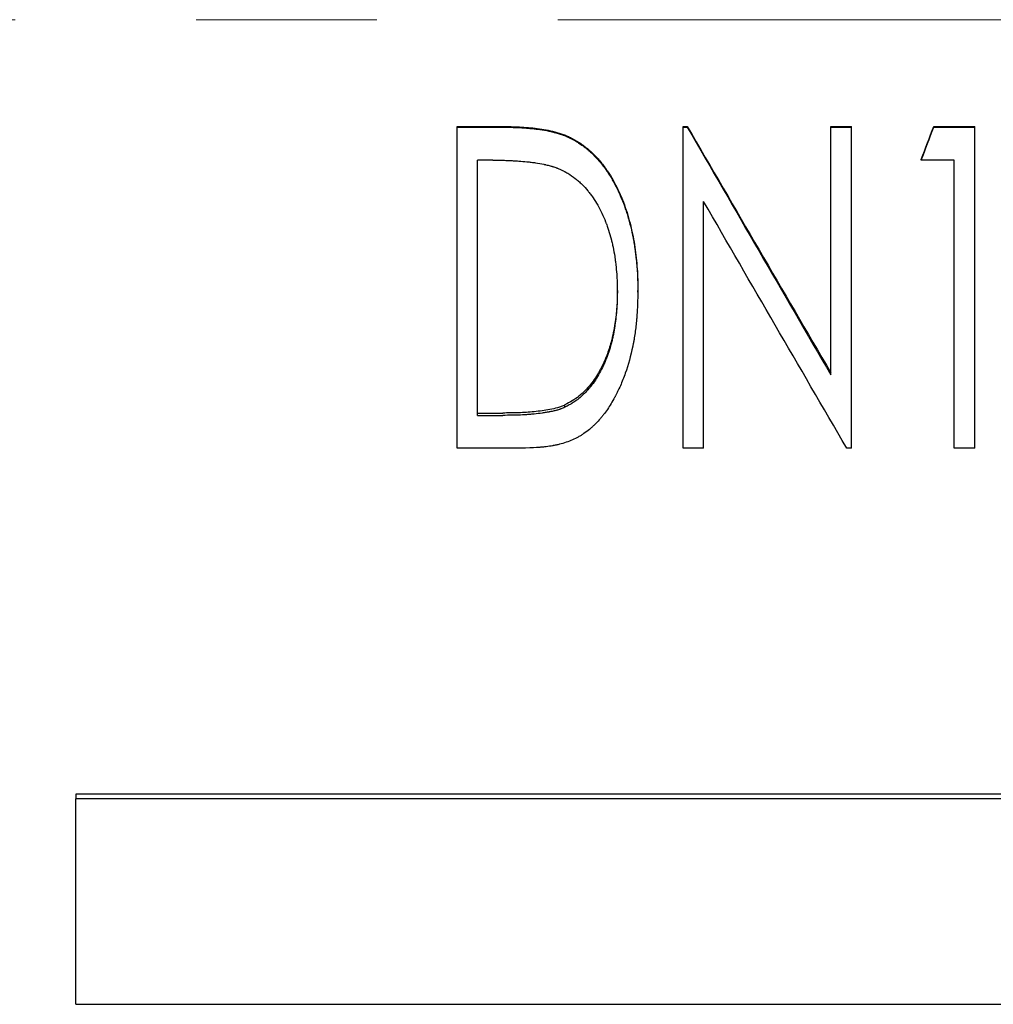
# Model space of a CAD drawing. Header units: millimetres. Extents: x 0 to 840, y 0 to 594.
# Tile 5 of 19: x 203 to 230, y 284 to 312. Entities that reach past the tile are written whole.
import ezdxf

# ---------------------------------------------------------------- set-up
doc = ezdxf.new("R2010")
doc.units = ezdxf.units.MM
doc.header["$LTSCALE"] = 2
doc.linetypes.add('CENTERX2', pattern=[20.32, 12.7, -2.54, 2.54, -2.54])

msp = doc.modelspace()

# ---------------------------------------------------------------- linework, layer by layer
at = {"color": 7, "linetype": 'CENTERX2', "lineweight": 18}
msp.add_line((405.815, 311.755), (72.815, 311.755), dxfattribs=at)
at = {"color": 7, "linetype": 'Continuous', "lineweight": 25}
for p, q in [((215.027, 308.755), (216.276, 308.755)), ((215.027, 308.738), (215.027, 308.755)), ((215.027, 299.724), (215.027, 308.738)), ((215.027, 308.738), (216.276, 308.738)), ((221.373, 308.755), (221.493, 308.755)), ((221.373, 308.738), (221.373, 308.755)), ((221.373, 308.738), (221.493, 308.738)), ((221.373, 299.724), (221.373, 308.738)), ((221.493, 308.738), (221.493, 308.755)), ((225.527, 308.755), (226.103, 308.755)), ((225.527, 308.738), (225.527, 308.755)), ((225.527, 301.778), (225.527, 308.738)), ((225.527, 308.738), (226.103, 308.738)), ((226.103, 308.738), (226.103, 308.755)), ((226.103, 299.724), (226.103, 308.738)), ((228.417, 308.738), (228.417, 308.755)), ((228.417, 308.755), (229.565, 308.755)), ((228.417, 308.738), (229.565, 308.738)), ((229.565, 308.738), (229.565, 308.755)), ((229.565, 299.724), (229.565, 308.738)), ((218.239, 308.411), (218.239, 308.431)), ((215.603, 300.644), (215.603, 307.81)), ((216.033, 307.81), (215.603, 307.81)), ((228.065, 307.81), (228.065, 307.833)), ((228.988, 307.81), (228.065, 307.81)), ((228.988, 299.724), (228.988, 307.81)), ((221.95, 299.724), (221.95, 306.651)), ((219.527, 304.108), (219.527, 304.153)), ((220.103, 304.106), (220.103, 304.152)), ((218.055, 300.873), (218.055, 300.937)), ((215.603, 300.71), (216.307, 300.71)), ((215.603, 300.644), (216.307, 300.644)), ((216.945, 299.724), (215.027, 299.724)), ((221.95, 299.724), (221.373, 299.724)), ((226.103, 299.724), (225.972, 299.724)), ((229.565, 299.724), (228.988, 299.724)), ((258.315, 290.005), (204.315, 290.005)), ((204.315, 290.005), (204.315, 289.876)), ((204.315, 284.107), (204.315, 289.876)), ((258.315, 289.876), (204.315, 289.876)), ((204.315, 284.107), (258.315, 284.107))]:
    msp.add_line(p, q, dxfattribs=at)
for points, knots in [([(216.276, 308.755), (216.366, 308.754), (216.534, 308.753), (216.868, 308.741), (217.278, 308.707), (217.691, 308.634), (217.972, 308.55), (218.126, 308.486), (218.202, 308.449), (218.239, 308.431)], [0, 0, 0, 0, 0.135385, 0.250067, 0.500068, 0.749993, 0.874979, 0.937484, 1, 1, 1, 1]), ([(216.276, 308.738), (216.387, 308.736), (216.478, 308.735), (216.565, 308.733), (216.581, 308.733), (216.6, 308.732), (216.603, 308.732), (216.61, 308.732), (216.616, 308.732), (216.632, 308.731), (216.642, 308.731), (216.674, 308.73), (216.694, 308.729), (216.726, 308.728), (216.736, 308.727), (216.757, 308.726), (216.766, 308.726), (216.869, 308.721), (216.956, 308.715), (217.081, 308.703), (217.121, 308.699), (217.181, 308.693), (217.201, 308.691), (217.23, 308.687), (217.239, 308.686), (217.254, 308.684), (217.258, 308.683), (217.265, 308.682), (217.268, 308.682), (217.273, 308.681), (217.274, 308.681), (217.371, 308.668), (217.46, 308.654), (217.583, 308.631), (217.622, 308.623), (217.68, 308.61), (217.698, 308.606), (217.726, 308.599), (217.735, 308.597), (217.748, 308.594), (217.753, 308.592), (217.761, 308.59), (217.765, 308.589), (217.814, 308.576), (217.856, 308.565), (217.916, 308.546), (217.935, 308.54), (217.973, 308.527), (217.991, 308.52), (218.029, 308.506), (218.048, 308.499), (218.077, 308.487), (218.087, 308.482), (218.101, 308.476), (218.106, 308.474), (218.114, 308.471), (218.116, 308.47), (218.121, 308.467), (218.124, 308.466), (218.151, 308.454), (218.189, 308.436), (218.239, 308.411)], [0, 0, 0, 0, 0.125, 0.125, 0.15625, 0.15625, 0.164062, 0.164062, 0.171875, 0.171875, 0.1875, 0.1875, 0.21875, 0.21875, 0.234375, 0.234375, 0.25, 0.25, 0.375, 0.375, 0.4375, 0.4375, 0.46875, 0.46875, 0.484375, 0.484375, 0.492188, 0.492188, 0.496094, 0.496094, 0.5, 0.5, 0.625, 0.625, 0.6875, 0.6875, 0.71875, 0.71875, 0.734375, 0.734375, 0.742188, 0.742188, 0.75, 0.75, 0.8125, 0.8125, 0.84375, 0.84375, 0.875, 0.875, 0.90625, 0.90625, 0.921875, 0.921875, 0.929688, 0.929688, 0.933594, 0.933594, 0.9375, 0.9375, 1, 1, 1, 1]), ([(218.239, 308.431), (218.284, 308.406), (218.373, 308.357), (218.546, 308.248), (218.746, 308.091), (218.965, 307.876), (219.16, 307.638), (219.333, 307.386), (219.481, 307.119), (219.613, 306.844), (219.726, 306.557), (219.825, 306.265), (219.904, 305.97), (219.972, 305.671), (220.036, 305.269), (220.081, 304.864), (220.101, 304.457), (220.103, 304.253), (220.103, 304.152)], [0, 0, 0, 0, 0.031256, 0.062508, 0.124983, 0.186492, 0.249948, 0.312793, 0.373611, 0.43633, 0.499945, 0.562452, 0.624959, 0.687467, 0.749974, 0.874977, 0.937486, 1, 1, 1, 1]), ([(218.239, 308.411), (218.269, 308.395), (218.295, 308.38), (218.328, 308.361), (218.338, 308.355), (218.352, 308.347), (218.357, 308.345), (218.363, 308.341), (218.365, 308.34), (218.368, 308.338), (218.369, 308.337), (218.371, 308.336), (218.371, 308.336), (218.396, 308.321), (218.419, 308.307), (218.462, 308.28), (218.482, 308.267), (218.543, 308.225), (218.583, 308.196), (218.643, 308.148), (218.663, 308.132), (218.693, 308.107), (218.703, 308.098), (218.724, 308.081), (218.734, 308.072), (218.818, 307.998), (218.89, 307.927), (218.993, 307.813), (219.027, 307.774), (219.093, 307.694), (219.125, 307.653), (219.221, 307.524), (219.279, 307.439), (219.357, 307.312), (219.38, 307.273), (219.428, 307.187), (219.452, 307.141), (219.489, 307.069), (219.501, 307.045), (219.52, 307.007), (219.525, 306.996), (219.536, 306.974), (219.541, 306.963), (219.568, 306.907), (219.589, 306.861), (219.649, 306.721), (219.688, 306.625), (219.743, 306.473), (219.76, 306.423), (219.784, 306.35), (219.792, 306.326), (219.807, 306.279), (219.815, 306.254), (219.849, 306.141), (219.876, 306.042), (219.928, 305.828), (219.95, 305.727), (219.977, 305.588), (219.986, 305.54), (220.003, 305.439), (220.011, 305.386), (220.034, 305.223), (220.047, 305.118), (220.063, 304.965), (220.068, 304.915), (220.075, 304.841), (220.077, 304.816), (220.08, 304.78), (220.081, 304.768), (220.082, 304.744), (220.083, 304.733), (220.088, 304.67), (220.091, 304.619), (220.094, 304.543), (220.095, 304.517), (220.097, 304.478), (220.097, 304.465), (220.098, 304.446), (220.098, 304.439), (220.098, 304.43), (220.098, 304.426), (220.099, 304.42), (220.099, 304.416), (220.101, 304.345), (220.102, 304.243), (220.103, 304.106)], [0, 0, 0, 0, 0.015625, 0.015625, 0.023438, 0.023438, 0.027344, 0.027344, 0.029297, 0.029297, 0.030273, 0.030273, 0.03125, 0.03125, 0.046875, 0.046875, 0.0625, 0.0625, 0.09375, 0.09375, 0.109375, 0.109375, 0.117188, 0.117188, 0.125, 0.125, 0.1875, 0.1875, 0.21875, 0.21875, 0.25, 0.25, 0.3125, 0.3125, 0.34375, 0.34375, 0.375, 0.375, 0.390625, 0.390625, 0.398438, 0.398438, 0.40625, 0.40625, 0.4375, 0.4375, 0.5, 0.5, 0.53125, 0.53125, 0.546875, 0.546875, 0.5625, 0.5625, 0.625, 0.625, 0.6875, 0.6875, 0.71875, 0.71875, 0.75, 0.75, 0.8125, 0.8125, 0.84375, 0.84375, 0.859375, 0.859375, 0.867188, 0.867188, 0.875, 0.875, 0.90625, 0.90625, 0.921875, 0.921875, 0.929688, 0.929688, 0.933594, 0.933594, 0.935547, 0.935547, 0.9375, 0.9375, 1, 1, 1, 1]), ([(216.033, 307.81), (216.139, 307.809), (216.219, 307.809), (216.273, 307.808), (216.276, 307.808), (216.281, 307.808), (216.284, 307.808), (216.291, 307.807), (216.296, 307.807), (216.311, 307.807), (216.321, 307.807), (216.351, 307.806), (216.371, 307.806), (216.431, 307.804), (216.471, 307.802), (216.52, 307.8), (216.531, 307.799), (216.552, 307.798), (216.563, 307.798), (216.594, 307.796), (216.615, 307.795), (216.676, 307.792), (216.716, 307.789), (216.836, 307.781), (216.912, 307.774), (216.991, 307.766), (216.997, 307.765), (217.007, 307.764), (217.013, 307.764), (217.028, 307.762), (217.039, 307.761), (217.07, 307.758), (217.09, 307.755), (217.151, 307.747), (217.191, 307.742), (217.309, 307.724), (217.385, 307.71), (217.463, 307.694), (217.469, 307.693), (217.48, 307.69), (217.486, 307.689), (217.502, 307.686), (217.512, 307.683), (217.543, 307.676), (217.563, 307.672), (217.621, 307.657), (217.657, 307.648), (217.695, 307.637), (217.7, 307.635), (217.71, 307.632), (217.714, 307.631), (217.729, 307.626), (217.738, 307.623), (217.766, 307.614), (217.785, 307.607), (217.806, 307.599), (217.807, 307.599), (217.81, 307.598), (217.812, 307.597), (217.817, 307.595), (217.821, 307.594), (217.832, 307.589), (217.841, 307.586), (217.869, 307.575), (217.89, 307.566), (217.915, 307.556)], [0, 0, 0, 0, 0.125, 0.125, 0.128906, 0.128906, 0.132812, 0.132812, 0.140625, 0.140625, 0.15625, 0.15625, 0.1875, 0.1875, 0.25, 0.25, 0.265625, 0.265625, 0.28125, 0.28125, 0.3125, 0.3125, 0.375, 0.375, 0.5, 0.5, 0.507812, 0.507812, 0.515625, 0.515625, 0.53125, 0.53125, 0.5625, 0.5625, 0.625, 0.625, 0.75, 0.75, 0.757812, 0.757812, 0.765625, 0.765625, 0.78125, 0.78125, 0.8125, 0.8125, 0.875, 0.875, 0.882812, 0.882812, 0.890625, 0.890625, 0.90625, 0.90625, 0.9375, 0.9375, 0.941406, 0.941406, 0.945312, 0.945312, 0.953125, 0.953125, 0.96875, 0.96875, 1, 1, 1, 1]), ([(217.915, 307.556), (217.965, 307.532), (218.006, 307.512), (218.044, 307.492), (218.051, 307.488), (218.061, 307.483), (218.064, 307.482), (218.074, 307.477), (218.079, 307.474), (218.102, 307.461), (218.12, 307.451), (218.207, 307.399), (218.275, 307.352), (218.361, 307.285), (218.376, 307.273), (218.408, 307.246), (218.424, 307.233), (218.472, 307.191), (218.503, 307.163), (218.592, 307.077), (218.649, 307.015), (218.709, 306.941), (218.715, 306.933), (218.727, 306.918), (218.734, 306.91), (218.752, 306.886), (218.764, 306.87), (218.8, 306.822), (218.824, 306.789), (218.892, 306.688), (218.936, 306.618), (219.059, 306.4), (219.133, 306.245), (219.201, 306.068), (219.205, 306.059), (219.212, 306.04), (219.216, 306.03), (219.227, 306.001), (219.234, 305.981), (219.255, 305.922), (219.269, 305.882), (219.307, 305.763), (219.331, 305.682), (219.355, 305.591), (219.357, 305.582), (219.362, 305.563), (219.365, 305.553), (219.372, 305.525), (219.376, 305.505), (219.39, 305.446), (219.399, 305.406), (219.424, 305.283), (219.44, 305.198), (219.455, 305.103), (219.455, 305.099), (219.457, 305.09), (219.457, 305.085), (219.46, 305.071), (219.461, 305.061), (219.465, 305.032), (219.468, 305.012), (219.476, 304.953), (219.481, 304.912), (219.495, 304.787), (219.502, 304.7), (219.51, 304.599), (219.51, 304.589), (219.512, 304.568), (219.512, 304.557), (219.514, 304.526), (219.515, 304.505), (219.519, 304.443), (219.52, 304.401), (219.522, 304.357), (219.522, 304.356), (219.522, 304.352), (219.522, 304.35), (219.522, 304.345), (219.522, 304.341), (219.522, 304.329), (219.523, 304.321), (219.523, 304.295), (219.524, 304.275), (219.525, 304.213), (219.526, 304.164), (219.527, 304.108)], [0, 0, 0, 0, 0.03125, 0.03125, 0.039062, 0.039062, 0.042969, 0.042969, 0.046875, 0.046875, 0.0625, 0.0625, 0.125, 0.125, 0.140625, 0.140625, 0.15625, 0.15625, 0.1875, 0.1875, 0.25, 0.25, 0.257812, 0.257812, 0.265625, 0.265625, 0.28125, 0.28125, 0.3125, 0.3125, 0.375, 0.375, 0.5, 0.5, 0.507812, 0.507812, 0.515625, 0.515625, 0.53125, 0.53125, 0.5625, 0.5625, 0.625, 0.625, 0.632812, 0.632812, 0.640625, 0.640625, 0.65625, 0.65625, 0.6875, 0.6875, 0.75, 0.75, 0.753906, 0.753906, 0.757812, 0.757812, 0.765625, 0.765625, 0.78125, 0.78125, 0.8125, 0.8125, 0.875, 0.875, 0.882812, 0.882812, 0.890625, 0.890625, 0.90625, 0.90625, 0.9375, 0.9375, 0.939453, 0.939453, 0.941406, 0.941406, 0.945312, 0.945312, 0.953125, 0.953125, 0.96875, 0.96875, 1, 1, 1, 1]), ([(219.527, 304.153), (219.526, 304.076), (219.525, 303.92), (219.508, 303.61), (219.474, 303.289), (219.418, 302.96), (219.344, 302.659), (219.228, 302.297), (219.043, 301.894), (218.829, 301.568), (218.626, 301.338), (218.452, 301.181), (218.263, 301.045), (218.125, 300.973), (218.055, 300.937)], [0, 0, 0, 0, 0.062527, 0.12505, 0.250084, 0.322617, 0.39356, 0.500138, 0.628289, 0.750016, 0.812684, 0.87501, 0.937486, 1, 1, 1, 1]), ([(220.103, 304.106), (220.101, 304.021), (220.099, 303.947), (220.096, 303.851), (220.095, 303.822), (220.094, 303.782), (220.093, 303.769), (220.093, 303.752), (220.093, 303.746), (220.092, 303.737), (220.092, 303.734), (220.092, 303.73), (220.092, 303.729), (220.092, 303.726), (220.092, 303.726), (220.089, 303.653), (220.086, 303.586), (220.08, 303.49), (220.078, 303.459), (220.075, 303.414), (220.073, 303.399), (220.072, 303.378), (220.071, 303.37), (220.07, 303.356), (220.069, 303.35), (220.058, 303.214), (220.043, 303.087), (220.016, 302.898), (220.006, 302.835), (219.99, 302.741), (219.984, 302.71), (219.975, 302.663), (219.972, 302.647), (219.967, 302.624), (219.966, 302.616), (219.963, 302.601), (219.961, 302.593), (219.904, 302.318), (219.834, 302.065), (219.707, 301.706), (219.661, 301.59), (219.587, 301.421), (219.561, 301.365), (219.521, 301.283), (219.507, 301.256), (219.486, 301.216), (219.479, 301.202), (219.469, 301.182), (219.465, 301.176), (219.458, 301.162), (219.455, 301.157), (219.386, 301.029), (219.319, 300.917), (219.213, 300.762), (219.177, 300.713), (219.131, 300.653), (219.122, 300.642), (219.102, 300.616), (219.091, 300.604), (219.06, 300.566), (219.039, 300.541), (218.975, 300.469), (218.931, 300.423), (218.863, 300.357), (218.84, 300.336), (218.794, 300.294), (218.768, 300.272), (218.692, 300.21), (218.641, 300.171), (218.563, 300.117), (218.536, 300.1), (218.483, 300.067), (218.455, 300.051), (218.324, 299.978), (218.212, 299.929), (218.031, 299.867), (217.969, 299.849), (217.872, 299.824), (217.84, 299.817), (217.79, 299.806), (217.774, 299.803), (217.748, 299.798), (217.74, 299.796), (217.727, 299.794), (217.723, 299.793), (217.715, 299.791), (217.71, 299.791), (217.65, 299.78), (217.591, 299.771), (217.496, 299.76), (217.463, 299.756), (217.413, 299.752), (217.396, 299.75), (217.37, 299.748), (217.362, 299.747), (217.349, 299.746), (217.344, 299.746), (217.338, 299.745), (217.336, 299.745), (217.331, 299.745), (217.328, 299.744), (217.242, 299.738), (217.115, 299.731), (216.945, 299.724)], [0, 0, 0, 0, 0.03125, 0.03125, 0.046875, 0.046875, 0.054688, 0.054688, 0.058594, 0.058594, 0.060547, 0.060547, 0.061523, 0.061523, 0.0625, 0.0625, 0.09375, 0.09375, 0.109375, 0.109375, 0.117188, 0.117188, 0.121094, 0.121094, 0.125, 0.125, 0.1875, 0.1875, 0.21875, 0.21875, 0.234375, 0.234375, 0.242188, 0.242188, 0.246094, 0.246094, 0.25, 0.25, 0.375, 0.375, 0.4375, 0.4375, 0.46875, 0.46875, 0.484375, 0.484375, 0.492188, 0.492188, 0.496094, 0.496094, 0.5, 0.5, 0.5625, 0.5625, 0.59375, 0.59375, 0.601562, 0.601562, 0.609375, 0.609375, 0.625, 0.625, 0.65625, 0.65625, 0.671875, 0.671875, 0.6875, 0.6875, 0.71875, 0.71875, 0.734375, 0.734375, 0.75, 0.75, 0.8125, 0.8125, 0.84375, 0.84375, 0.859375, 0.859375, 0.867188, 0.867188, 0.871094, 0.871094, 0.873047, 0.873047, 0.875, 0.875, 0.90625, 0.90625, 0.921875, 0.921875, 0.929688, 0.929688, 0.933594, 0.933594, 0.935547, 0.935547, 0.936523, 0.936523, 0.9375, 0.9375, 1, 1, 1, 1]), ([(219.527, 304.108), (219.526, 304.004), (219.525, 303.926), (219.523, 303.872), (219.523, 303.869), (219.523, 303.864), (219.523, 303.862), (219.523, 303.855), (219.523, 303.85), (219.522, 303.836), (219.522, 303.826), (219.521, 303.797), (219.52, 303.778), (219.517, 303.719), (219.514, 303.68), (219.505, 303.56), (219.498, 303.482), (219.481, 303.327), (219.472, 303.25), (219.46, 303.165), (219.458, 303.154), (219.455, 303.134), (219.453, 303.124), (219.449, 303.094), (219.446, 303.074), (219.436, 303.015), (219.429, 302.977), (219.414, 302.901), (219.406, 302.864), (219.393, 302.808), (219.389, 302.791), (219.38, 302.752), (219.375, 302.733), (219.33, 302.56), (219.283, 302.412), (219.226, 302.26), (219.222, 302.25), (219.215, 302.231), (219.211, 302.221), (219.199, 302.192), (219.192, 302.174), (219.168, 302.117), (219.152, 302.081), (219.102, 301.972), (219.066, 301.902), (218.953, 301.698), (218.87, 301.571), (218.772, 301.447), (218.765, 301.439), (218.753, 301.423), (218.747, 301.416), (218.728, 301.393), (218.715, 301.378), (218.676, 301.334), (218.65, 301.306), (218.609, 301.265), (218.595, 301.252), (218.566, 301.224), (218.552, 301.211), (218.508, 301.171), (218.479, 301.146), (218.435, 301.11), (218.419, 301.097), (218.389, 301.073), (218.373, 301.062), (218.325, 301.028), (218.293, 301.006), (218.258, 300.984), (218.257, 300.984), (218.254, 300.982), (218.253, 300.981), (218.248, 300.979), (218.245, 300.977), (218.236, 300.971), (218.229, 300.967), (218.208, 300.955), (218.192, 300.946), (218.141, 300.918), (218.101, 300.896), (218.055, 300.873)], [0, 0, 0, 0, 0.0625, 0.0625, 0.064453, 0.064453, 0.066406, 0.066406, 0.070312, 0.070312, 0.078125, 0.078125, 0.09375, 0.09375, 0.125, 0.125, 0.1875, 0.1875, 0.25, 0.25, 0.257812, 0.257812, 0.265625, 0.265625, 0.28125, 0.28125, 0.3125, 0.3125, 0.34375, 0.34375, 0.359375, 0.359375, 0.375, 0.375, 0.5, 0.5, 0.507812, 0.507812, 0.515625, 0.515625, 0.53125, 0.53125, 0.5625, 0.5625, 0.625, 0.625, 0.75, 0.75, 0.757812, 0.757812, 0.765625, 0.765625, 0.78125, 0.78125, 0.8125, 0.8125, 0.828125, 0.828125, 0.84375, 0.84375, 0.875, 0.875, 0.890625, 0.890625, 0.90625, 0.90625, 0.9375, 0.9375, 0.939453, 0.939453, 0.941406, 0.941406, 0.945312, 0.945312, 0.953125, 0.953125, 0.96875, 0.96875, 1, 1, 1, 1]), ([(218.055, 300.937), (218.021, 300.922), (217.953, 300.893), (217.813, 300.846), (217.56, 300.791), (217.193, 300.741), (216.75, 300.714), (216.454, 300.711), (216.307, 300.71)], [0, 0, 0, 0, 0.06251, 0.125005, 0.249982, 0.499941, 0.74996, 1, 1, 1, 1]), ([(218.055, 300.873), (218.01, 300.853), (217.976, 300.839), (217.951, 300.83), (217.949, 300.829), (217.944, 300.827), (217.942, 300.826), (217.936, 300.824), (217.931, 300.822), (217.919, 300.817), (217.91, 300.814), (217.884, 300.805), (217.866, 300.8), (217.843, 300.793), (217.84, 300.792), (217.832, 300.79), (217.828, 300.789), (217.816, 300.786), (217.808, 300.783), (217.783, 300.777), (217.766, 300.772), (217.712, 300.76), (217.673, 300.751), (217.627, 300.743), (217.623, 300.742), (217.615, 300.74), (217.61, 300.739), (217.597, 300.737), (217.588, 300.735), (217.562, 300.731), (217.544, 300.728), (217.491, 300.719), (217.455, 300.713), (217.345, 300.697), (217.27, 300.689), (217.183, 300.68), (217.176, 300.68), (217.158, 300.678), (217.15, 300.677), (217.123, 300.675), (217.106, 300.673), (217.052, 300.669), (217.016, 300.666), (216.905, 300.659), (216.829, 300.655), (216.748, 300.652), (216.747, 300.652), (216.744, 300.652), (216.742, 300.652), (216.737, 300.652), (216.733, 300.651), (216.723, 300.651), (216.716, 300.651), (216.694, 300.65), (216.679, 300.65), (216.631, 300.648), (216.597, 300.648), (216.486, 300.646), (216.402, 300.645), (216.307, 300.644)], [0, 0, 0, 0, 0.0625, 0.0625, 0.066406, 0.066406, 0.070312, 0.070312, 0.078125, 0.078125, 0.09375, 0.09375, 0.125, 0.125, 0.132812, 0.132812, 0.140625, 0.140625, 0.15625, 0.15625, 0.1875, 0.1875, 0.25, 0.25, 0.257812, 0.257812, 0.265625, 0.265625, 0.28125, 0.28125, 0.3125, 0.3125, 0.375, 0.375, 0.5, 0.5, 0.515625, 0.515625, 0.53125, 0.53125, 0.5625, 0.5625, 0.625, 0.625, 0.75, 0.75, 0.753906, 0.753906, 0.757812, 0.757812, 0.765625, 0.765625, 0.78125, 0.78125, 0.8125, 0.8125, 0.875, 0.875, 1, 1, 1, 1])]:
    msp.add_open_spline(points, degree=3, knots=knots, dxfattribs=at)
for points in [[(221.493, 308.755), (222.838, 306.443), (224.182, 304.134), (225.527, 301.837)], [(221.493, 308.738), (222.838, 306.412), (224.182, 304.089), (225.527, 301.778)], [(228.065, 307.833), (228.182, 308.14), (228.299, 308.448), (228.417, 308.755)], [(228.065, 307.81), (228.182, 308.119), (228.299, 308.428), (228.417, 308.738)], [(225.972, 299.724), (224.631, 302.022), (223.29, 304.334), (221.95, 306.651)]]:
    msp.add_open_spline(points, degree=3, dxfattribs=at)

doc.saveas('drawing.dxf')
